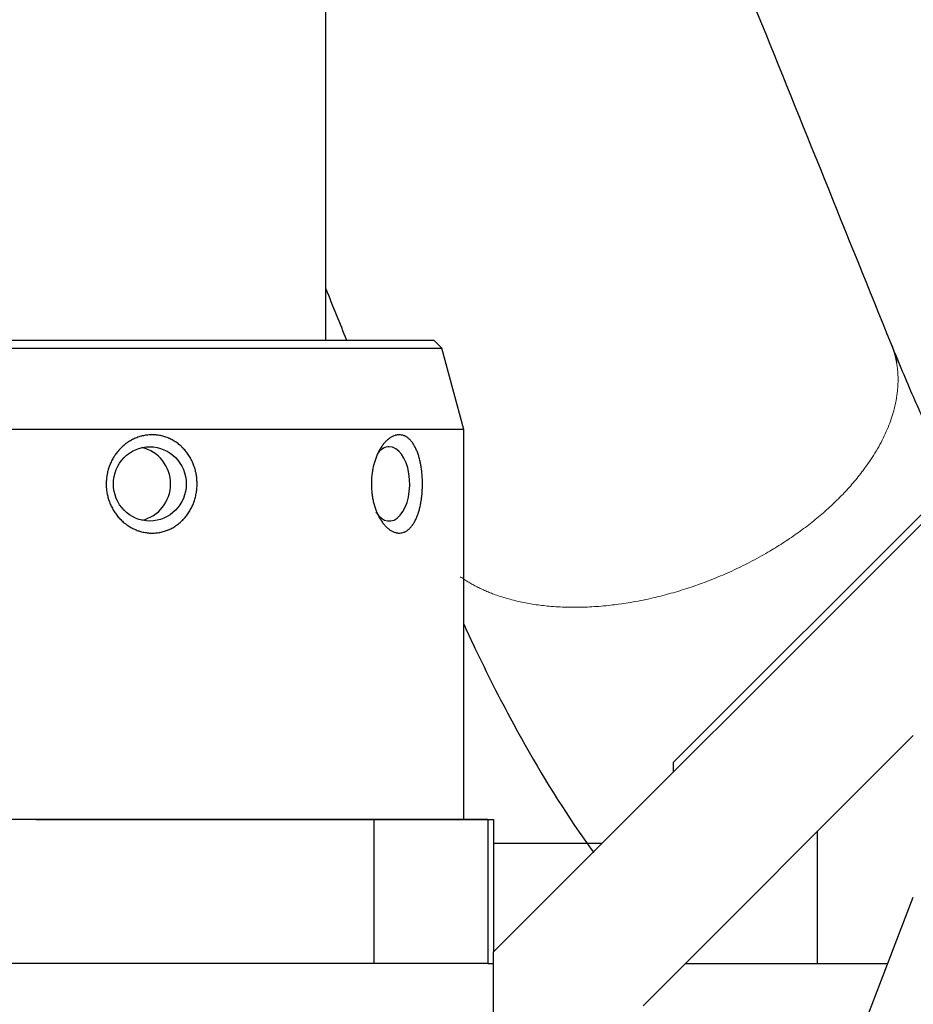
# Model space of a CAD drawing. Header units: inches. Extents: x 0 to 17820, y -10 to 12600.
# Tile 233 of 256: x 8959 to 9033, y 3551 to 3633. Entities that reach past the tile are written whole.
import ezdxf

# ---------------------------------------------------------------- set-up
doc = ezdxf.new("R2010")
doc.units = ezdxf.units.IN
doc.layers.add('1', color=7, linetype='Continuous', true_color=0xffffff)
doc.layers.add('254', color=7, linetype='Continuous', true_color=0xffffff)
doc.styles.add('latin_extended', font='simplex.shx')
doc.dimstyles.get("Standard").update_dxf_attribs({"dimtxt": 0.18, "dimasz": 0.18, "dimexe": 0.18, "dimexo": 0.0625, "dimgap": 0.09, "dimtad": 0, "dimtih": 1, "dimtoh": 1, "dimdec": 4, "dimzin": 0, "dimdsep": 46, "dimtxsty": 'Standard', "dimcen": 0.09, "dimadec": 0, "dimazin": 0, "dimtfac": 1, "dimtdec": 4, "dimtofl": 0, "dimtmove": 0, "dimatfit": 3, "dimfxl": 1, "dimtolj": 1, "dimtzin": 0, "dimarcsym": 0})

# ---------------------------------------------------------------- blocks, each defined once
blk = doc.blocks.new('_U14')
at = {"layer": '254', "color": 3, "linetype": 'Continuous', "lineweight": 13, "transparency": 16777216}
for p, q in [((8368.337, 3814.733), (9623.232, 3814.733)), ((9593.232, 3709.733), (9593.232, 3255.733)), ((9068.337, 3150.733), (9623.232, 3150.733)), ((9593.232, 3150.733), (9593.232, 1695.733))]:
    blk.add_line(p, q, dxfattribs=at)
at = {"layer": '254', "color": 3, "transparency": 16777216}
for points in [[(9610.732, 3709.733), (9575.732, 3709.733), (9593.232, 3814.733)], [(9575.732, 3255.733), (9610.732, 3255.733), (9593.232, 3150.733)]]:
    blk.add_solid(points, dxfattribs=at)
at = {"layer": 'Defpoints', "color": 0, "transparency": 16777216}
for p in [(8338.337, 3814.733), (9038.337, 3150.733), (9593.232, 3150.733)]:
    blk.add_point(p, dxfattribs=at)
at = {"layer": '254', "color": 2, "lineweight": 13, "transparency": 16777216, "insert": (9435.732, 1748.233), "char_height": 105, "attachment_point": 1, "rotation": 90, "style": 'latin_extended'}
blk.add_mtext('\\A1;\\C31;{\\H1.00x;\\Fsimplex.shx;Installed ~\\Fsimplex.shx;}\\C2; 664 ', dxfattribs=at)

msp = doc.modelspace()

# ---------------------------------------------------------------- linework, layer by layer
at = {"layer": '1', "color": 2, "linetype": 'Continuous', "lineweight": 25}
for p, q in [((9120.64, 3678.823), (9013.337, 3571.52)), ((8984.337, 3606.732), (8984.337, 3645.733)), ((8998.337, 3555.703), (9065.406, 3622.772)), ((8938.903, 3606.733), (8993.337, 3606.733)), ((8994.02, 3606.05), (8993.337, 3606.733)), ((8938.788, 3606.05), (8969.494, 3606.05)), ((8969.494, 3606.05), (8994.02, 3606.05)), ((8995.837, 3599.269), (8994.02, 3606.05)), ((8969.859, 3599.269), (8936.727, 3599.269)), ((8995.837, 3599.269), (8969.859, 3599.269)), ((8995.837, 3566.733), (8995.837, 3599.269)), ((9010.805, 3551.2), (9033.338, 3573.733)), ((9013.337, 3570.702), (9013.337, 3571.52)), ((8988.338, 3566.731), (8910.435, 3566.734)), ((8960.147, 3566.733), (8998.337, 3566.733)), ((8988.338, 3566.731), (8988.337, 3554.731)), ((8997.863, 3566.731), (8988.338, 3566.731)), ((8997.863, 3566.731), (8997.863, 3554.731)), ((8998.337, 3566.733), (8998.337, 3555.703)), ((9025.337, 3554.729), (9025.337, 3565.732)), ((9007.366, 3564.733), (8998.336, 3564.733)), ((9010.704, 3501.301), (9033.337, 3560.262)), ((8997.861, 3319.733), (8998.337, 3555.703)), ((8988.337, 3554.731), (8918.766, 3554.734)), ((8997.863, 3554.731), (8988.337, 3554.731)), ((8997.861, 3554.733), (8998.335, 3554.733)), ((9014.337, 3554.733), (9031.213, 3554.733))]:
    msp.add_line(p, q, dxfattribs=at)
msp.add_ellipse((8969.658, 3594.733), major_axis=(0, 3.1), ratio=0.979662, dxfattribs=at)
for centre, ratio, start_param, end_param in [((8968.354, 3594.733), 0.979662, 3.35797, 6.06671), ((8989.628, 3594.733), 0.550842, 2.420854, 6.283185), ((8989.628, 3594.733), 0.550842, 0, 0.577328)]:
    msp.add_ellipse(centre, major_axis=(0, 3.1), ratio=ratio, start_param=start_param, end_param=end_param, dxfattribs=at)
for points, knots in [([(9031.519, 3606.362), (9029.657, 3610.967), (9025.936, 3620.17), (9020.356, 3633.97), (9014.78, 3647.763), (9009.203, 3661.556), (9003.626, 3675.349), (8999.908, 3684.545), (8998.049, 3689.143)], [0, 0, 0, 0, 0.166877, 0.333517, 0.50013, 0.66674, 0.833352, 1, 1, 1, 1]), ([(9037.053, 3594.114), (9036.402, 3595.388), (9035.184, 3597.883), (9033.311, 3602.039), (9032.14, 3604.831), (9031.519, 3606.362)], [0, 0, 0, 0, 0.377897, 0.672617, 1, 1, 1, 1]), ([(8966.969, 3592.048), (8966.886, 3592.15), (8966.809, 3592.255), (8966.664, 3592.471), (8966.529, 3592.694), (8966.416, 3592.93), (8966.313, 3593.172), (8966.267, 3593.294), (8966.188, 3593.542), (8966.12, 3593.793), (8966.075, 3594.049), (8966.049, 3594.244), (8966.042, 3594.309), (8966.034, 3594.407), (8966.032, 3594.44), (8966.028, 3594.505), (8966.02, 3594.669), (8966.022, 3594.962), (8966.048, 3595.22), (8966.085, 3595.477), (8966.109, 3595.606), (8966.155, 3595.797), (8966.172, 3595.861), (8966.208, 3595.987), (8966.227, 3596.049), (8966.29, 3596.234), (8966.385, 3596.476), (8966.501, 3596.708), (8966.596, 3596.878), (8966.645, 3596.962), (8966.698, 3597.045), (8966.734, 3597.099), (8966.753, 3597.127), (8966.846, 3597.262), (8967.004, 3597.469), (8967.18, 3597.659), (8967.364, 3597.839), (8967.461, 3597.925), (8967.613, 3598.047), (8967.665, 3598.087), (8967.744, 3598.144), (8967.771, 3598.163), (8967.825, 3598.2), (8967.96, 3598.291), (8968.212, 3598.436), (8968.446, 3598.542), (8968.685, 3598.635), (8968.808, 3598.675), (8968.964, 3598.717), (8968.996, 3598.725), (8969.059, 3598.741), (8969.153, 3598.762), (8969.248, 3598.78), (8969.438, 3598.81), (8969.565, 3598.823), (8969.819, 3598.835), (8969.947, 3598.834), (8970.107, 3598.824), (8970.139, 3598.822), (8970.203, 3598.816), (8970.235, 3598.812), (8970.331, 3598.801), (8970.394, 3598.792), (8970.582, 3598.759), (8970.83, 3598.702), (8971.069, 3598.618), (8971.217, 3598.557), (8971.246, 3598.545), (8971.305, 3598.519), (8971.334, 3598.505), (8971.421, 3598.464), (8971.478, 3598.435), (8971.646, 3598.344), (8971.754, 3598.277), (8971.963, 3598.133), (8972.064, 3598.056), (8972.21, 3597.932), (8972.258, 3597.889), (8972.328, 3597.823), (8972.351, 3597.8), (8972.397, 3597.755), (8972.51, 3597.64), (8972.615, 3597.519), (8972.773, 3597.319), (8972.847, 3597.214), (8972.952, 3597.052), (8973.002, 3596.97), (8973.05, 3596.885), (8973.081, 3596.828), (8973.097, 3596.799), (8973.172, 3596.655), (8973.226, 3596.537), (8973.324, 3596.298), (8973.41, 3596.055), (8973.476, 3595.803), (8973.51, 3595.643), (8973.516, 3595.611), (8973.529, 3595.547), (8973.535, 3595.515), (8973.551, 3595.418), (8973.56, 3595.353), (8973.584, 3595.158), (8973.605, 3594.899), (8973.603, 3594.639), (8973.591, 3594.379), (8973.579, 3594.249), (8973.556, 3594.087), (8973.551, 3594.054), (8973.541, 3593.989), (8973.525, 3593.893), (8973.505, 3593.797), (8973.462, 3593.607), (8973.394, 3593.357), (8973.304, 3593.115), (8973.228, 3592.937), (8973.201, 3592.878), (8973.145, 3592.76), (8973.116, 3592.702), (8973.024, 3592.531), (8972.892, 3592.309), (8972.741, 3592.104), (8972.58, 3591.905), (8972.495, 3591.81), (8972.383, 3591.696), (8972.36, 3591.673), (8972.314, 3591.629), (8972.29, 3591.607), (8972.219, 3591.541), (8972.17, 3591.499), (8972.023, 3591.377), (8971.819, 3591.226), (8971.602, 3591.096), (8971.434, 3591.008), (8971.348, 3590.965), (8971.26, 3590.927), (8971.202, 3590.902), (8971.172, 3590.889), (8971.023, 3590.83), (8970.781, 3590.75), (8970.533, 3590.696), (8970.283, 3590.656), (8970.156, 3590.643), (8969.963, 3590.634), (8969.899, 3590.632), (8969.77, 3590.633), (8969.706, 3590.635), (8969.514, 3590.647), (8969.26, 3590.677), (8969.01, 3590.734), (8968.855, 3590.778), (8968.824, 3590.788), (8968.762, 3590.807), (8968.731, 3590.817), (8968.639, 3590.849), (8968.578, 3590.872), (8968.398, 3590.945), (8968.164, 3591.054), (8967.942, 3591.187), (8967.78, 3591.295), (8967.727, 3591.333), (8967.648, 3591.391), (8967.622, 3591.411), (8967.571, 3591.452), (8967.444, 3591.554), (8967.324, 3591.664), (8967.186, 3591.803), (8967.141, 3591.85), (8967.053, 3591.947), (8967.011, 3591.997), (8966.969, 3592.048)], [0, 0, 0, 0, 0.015625, 0.015625, 0.03125, 0.046875, 0.046875, 0.0625, 0.0625, 0.078125, 0.09375, 0.09375, 0.101563, 0.101563, 0.105469, 0.105469, 0.109375, 0.125, 0.140625, 0.140625, 0.15625, 0.15625, 0.164063, 0.164063, 0.171875, 0.171875, 0.1875, 0.203125, 0.203125, 0.210938, 0.214844, 0.214844, 0.21875, 0.21875, 0.234375, 0.25, 0.25, 0.265625, 0.265625, 0.273437, 0.273437, 0.277344, 0.277344, 0.28125, 0.296875, 0.3125, 0.3125, 0.328125, 0.328125, 0.332031, 0.332031, 0.335937, 0.34375, 0.34375, 0.359375, 0.359375, 0.375, 0.375, 0.378906, 0.378906, 0.382812, 0.382812, 0.390625, 0.390625, 0.40625, 0.421875, 0.421875, 0.425781, 0.425781, 0.429687, 0.429687, 0.4375, 0.4375, 0.453125, 0.453125, 0.46875, 0.46875, 0.476562, 0.476562, 0.480469, 0.480469, 0.484375, 0.5, 0.5, 0.515625, 0.515625, 0.523437, 0.527344, 0.527344, 0.53125, 0.53125, 0.546875, 0.546875, 0.5625, 0.578125, 0.578125, 0.582031, 0.582031, 0.585937, 0.585937, 0.59375, 0.59375, 0.609375, 0.625, 0.625, 0.640625, 0.640625, 0.644531, 0.644531, 0.648437, 0.65625, 0.65625, 0.671875, 0.6875, 0.6875, 0.695312, 0.695312, 0.703125, 0.703125, 0.71875, 0.734375, 0.734375, 0.75, 0.75, 0.753906, 0.753906, 0.757812, 0.757812, 0.765625, 0.765625, 0.78125, 0.796875, 0.796875, 0.804687, 0.808594, 0.808594, 0.8125, 0.8125, 0.828125, 0.84375, 0.84375, 0.859375, 0.859375, 0.867187, 0.867187, 0.875, 0.875, 0.890625, 0.90625, 0.90625, 0.910156, 0.910156, 0.914062, 0.914062, 0.921875, 0.921875, 0.9375, 0.953125, 0.953125, 0.960937, 0.960937, 0.964844, 0.964844, 0.96875, 0.984375, 0.984375, 0.992188, 0.992188, 1, 1, 1, 1]), ([(8989.107, 3591.464), (8989.044, 3591.546), (8988.984, 3591.633), (8988.869, 3591.815), (8988.759, 3592.006), (8988.66, 3592.214), (8988.601, 3592.35), (8988.59, 3592.377), (8988.567, 3592.432), (8988.534, 3592.515), (8988.502, 3592.599), (8988.442, 3592.77), (8988.368, 3593.002), (8988.308, 3593.245), (8988.268, 3593.431), (8988.255, 3593.494), (8988.232, 3593.62), (8988.222, 3593.684), (8988.193, 3593.875), (8988.162, 3594.131), (8988.138, 3594.519), (8988.137, 3594.78), (8988.141, 3594.944), (8988.143, 3594.977), (8988.145, 3595.042), (8988.15, 3595.14), (8988.157, 3595.238), (8988.174, 3595.431), (8988.203, 3595.687), (8988.248, 3595.937), (8988.287, 3596.123), (8988.308, 3596.216), (8988.331, 3596.307), (8988.346, 3596.368), (8988.354, 3596.398), (8988.396, 3596.549), (8988.469, 3596.784), (8988.554, 3597.005), (8988.646, 3597.22), (8988.694, 3597.324), (8988.772, 3597.475), (8988.799, 3597.525), (8988.854, 3597.622), (8988.882, 3597.669), (8988.968, 3597.808), (8989.086, 3597.982), (8989.213, 3598.136), (8989.344, 3598.279), (8989.411, 3598.346), (8989.497, 3598.422), (8989.515, 3598.437), (8989.55, 3598.466), (8989.602, 3598.508), (8989.655, 3598.547), (8989.761, 3598.619), (8989.833, 3598.661), (8989.977, 3598.731), (8990.049, 3598.76), (8990.14, 3598.787), (8990.159, 3598.792), (8990.195, 3598.801), (8990.214, 3598.805), (8990.269, 3598.817), (8990.305, 3598.822), (8990.414, 3598.834), (8990.558, 3598.835), (8990.698, 3598.809), (8990.802, 3598.779), (8990.836, 3598.767), (8990.887, 3598.747), (8990.904, 3598.74), (8990.938, 3598.724), (8991.022, 3598.684), (8991.103, 3598.634), (8991.228, 3598.54), (8991.289, 3598.487), (8991.378, 3598.399), (8991.407, 3598.367), (8991.464, 3598.302), (8991.492, 3598.267), (8991.575, 3598.161), (8991.627, 3598.084), (8991.726, 3597.922), (8991.774, 3597.836), (8991.841, 3597.699), (8991.863, 3597.652), (8991.906, 3597.557), (8991.926, 3597.507), (8991.987, 3597.356), (8992.024, 3597.252), (8992.093, 3597.038), (8992.157, 3596.817), (8992.211, 3596.584), (8992.241, 3596.434), (8992.247, 3596.404), (8992.259, 3596.343), (8992.264, 3596.313), (8992.281, 3596.221), (8992.291, 3596.159), (8992.319, 3595.974), (8992.351, 3595.723), (8992.373, 3595.468), (8992.385, 3595.274), (8992.391, 3595.177), (8992.394, 3595.079), (8992.396, 3595.014), (8992.397, 3594.981), (8992.401, 3594.817), (8992.401, 3594.555), (8992.386, 3594.167), (8992.366, 3593.911), (8992.346, 3593.72), (8992.339, 3593.657), (8992.327, 3593.562), (8992.323, 3593.53), (8992.315, 3593.467), (8992.292, 3593.311), (8992.245, 3593.036), (8992.193, 3592.803), (8992.136, 3592.575), (8992.104, 3592.464), (8992.061, 3592.328), (8992.053, 3592.301), (8992.035, 3592.248), (8992.026, 3592.221), (8991.998, 3592.142), (8991.979, 3592.091), (8991.92, 3591.94), (8991.836, 3591.747), (8991.743, 3591.573), (8991.669, 3591.45), (8991.631, 3591.39), (8991.592, 3591.332), (8991.565, 3591.295), (8991.552, 3591.276), (8991.484, 3591.185), (8991.371, 3591.052), (8991.251, 3590.944), (8991.126, 3590.847), (8991.062, 3590.806), (8990.979, 3590.761), (8990.963, 3590.753), (8990.929, 3590.737), (8990.912, 3590.729), (8990.861, 3590.707), (8990.827, 3590.695), (8990.723, 3590.662), (8990.584, 3590.632), (8990.441, 3590.631), (8990.332, 3590.64), (8990.296, 3590.644), (8990.241, 3590.654), (8990.222, 3590.658), (8990.185, 3590.667), (8990.167, 3590.671), (8990.076, 3590.696), (8990.003, 3590.723), (8989.858, 3590.791), (8989.787, 3590.831), (8989.68, 3590.901), (8989.644, 3590.926), (8989.574, 3590.979), (8989.539, 3591.008), (8989.434, 3591.097), (8989.366, 3591.163), (8989.267, 3591.269), (8989.234, 3591.306), (8989.17, 3591.383), (8989.138, 3591.423), (8989.107, 3591.464)], [0, 0, 0, 0, 0.015625, 0.015625, 0.03125, 0.046875, 0.046875, 0.050781, 0.050781, 0.054688, 0.0625, 0.0625, 0.078125, 0.09375, 0.09375, 0.101563, 0.101563, 0.109375, 0.109375, 0.125, 0.140625, 0.15625, 0.15625, 0.160156, 0.160156, 0.164063, 0.171875, 0.171875, 0.1875, 0.203125, 0.203125, 0.210938, 0.214844, 0.214844, 0.21875, 0.21875, 0.234375, 0.25, 0.25, 0.265625, 0.265625, 0.273438, 0.273438, 0.28125, 0.28125, 0.296875, 0.3125, 0.3125, 0.328125, 0.328125, 0.332031, 0.332031, 0.335938, 0.34375, 0.34375, 0.359375, 0.359375, 0.375, 0.375, 0.378906, 0.378906, 0.382813, 0.382813, 0.390625, 0.390625, 0.40625, 0.421875, 0.421875, 0.429687, 0.429687, 0.433594, 0.433594, 0.4375, 0.453125, 0.453125, 0.46875, 0.46875, 0.476562, 0.476562, 0.484375, 0.484375, 0.5, 0.5, 0.515625, 0.515625, 0.523437, 0.523437, 0.53125, 0.53125, 0.546875, 0.546875, 0.5625, 0.578125, 0.578125, 0.582031, 0.582031, 0.585937, 0.585937, 0.59375, 0.59375, 0.609375, 0.625, 0.625, 0.632812, 0.636719, 0.636719, 0.640625, 0.640625, 0.65625, 0.671875, 0.6875, 0.6875, 0.695313, 0.695313, 0.699219, 0.699219, 0.703125, 0.71875, 0.734375, 0.734375, 0.75, 0.75, 0.753906, 0.753906, 0.757813, 0.757813, 0.765625, 0.765625, 0.78125, 0.796875, 0.796875, 0.804688, 0.808594, 0.808594, 0.8125, 0.8125, 0.828125, 0.84375, 0.84375, 0.859375, 0.859375, 0.863281, 0.863281, 0.867188, 0.867188, 0.875, 0.875, 0.890625, 0.90625, 0.90625, 0.914063, 0.914063, 0.917969, 0.917969, 0.921875, 0.921875, 0.9375, 0.9375, 0.953125, 0.953125, 0.960938, 0.960938, 0.96875, 0.96875, 0.984375, 0.984375, 0.992188, 0.992188, 1, 1, 1, 1]), ([(8995.825, 3583.072), (8996.078, 3582.518), (8997.313, 3579.86), (9000.237, 3574.04), (9003.644, 3568.277), (9006.142, 3564.715), (9006.684, 3563.97)], [0, 0, 0, 0, 0.080291, 0.387472, 0.86957, 1, 1, 1, 1])]:
    msp.add_open_spline(points, degree=3, knots=knots, dxfattribs=at)
msp.add_open_spline([(8984.337, 3611.01), (8984.913, 3609.584), (8985.49, 3608.158), (8986.066, 3606.733)], degree=3, dxfattribs=at)
msp.add_rational_spline([(9031.523, 3606.351), (9031.67, 3605.978), (9031.789, 3605.6), (9031.881, 3605.218), (9031.947, 3604.835)], [1.01446201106, 1.01543588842, 1.01618295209, 1.01661171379, 1.01661171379], degree=4, dxfattribs=at)
at = {"layer": '1', "color": 110, "linetype": 'Continuous', "lineweight": 13}
msp.add_rational_spline([(9031.947, 3604.835), (9032.715, 3600.38), (9030.216, 3593.346), (9021.247, 3588.158), (9009.447, 3584.423), (9003.618, 3583.618), (8998.703, 3584.755), (8995.553, 3586.992)], [1.01661171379, 1.01661171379, 0.958470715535, 1.01661171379, 1.01661171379, 0.990047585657, 0.99078640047, 0.999873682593], degree=4, knots=[0, 0, 0, 0, 0, 0.596681, 0.596681, 0.596681, 1, 1, 1, 1, 1], dxfattribs=at)

# ---------------------------------------------------------------- dimensions: what is measured, and where the dimension line sits
at = {"layer": '254', "color": 2, "linetype": 'Continuous', "lineweight": 13}
dim = msp.add_linear_dim(base=(9593.232, 3150.733), p1=(8338.337, 3814.733), p2=(9038.337, 3150.733), angle=90, text='\\C31;{\\H1.00x;\\Fsimplex.shx;Installed ~\\Fsimplex.shx;}\\C2; <> ', dimstyle='Standard', override={"dimscale": 30, "dimtxt": 3.5, "dimasz": 3.5, "dimexe": 1, "dimexo": 1, "dimgap": 1.75, "dimtad": 1, "dimtih": 0, "dimtoh": 0, "dimdec": 0, "dimlfac": 1, "dimzin": 8, "dimdsep": 46, "dimlunit": 2, "dimtxsty": 'latin_extended', "dimsah": 1, "dimse1": 0, "dimse2": 0, "dimsd1": 0, "dimsd2": 0, "dimclrd": 3, "dimclre": 3, "dimclrt": 2, "dimtol": 0, "dimtm": -0.1, "dimtfac": 0.714286, "dimtdec": 3, "dimtofl": 1, "dimtmove": 0, "dimtzin": 8, "dimlwd": 13, "dimlwe": 13}, dxfattribs=at)
dim.commit()
dim.dimension.update_dxf_attribs({"geometry": '_U14', "text_midpoint": (9593.232, 2370.733), "dimtype": 160})

doc.saveas('drawing.dxf')
